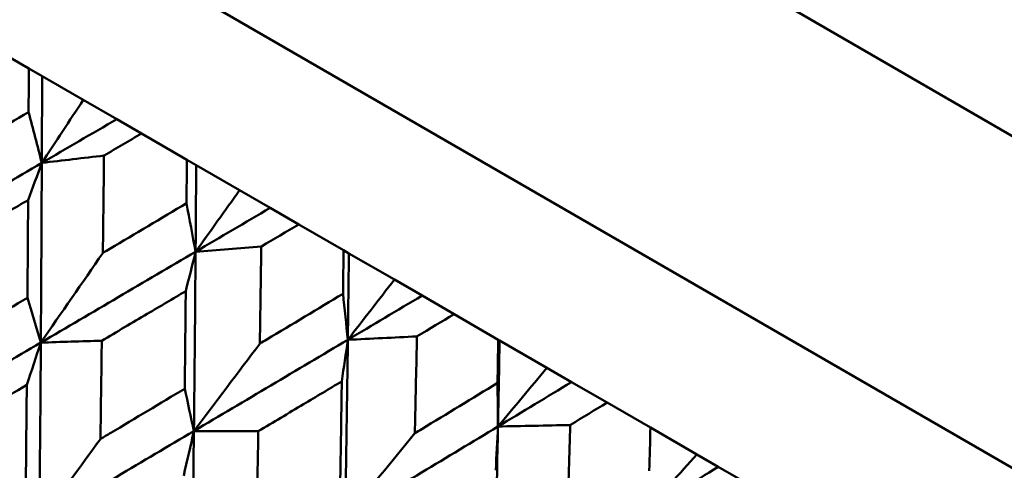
# Model space of a CAD drawing. Header units: millimetres. Extents: x 188 to 1913, y 148 to 2839.
# Tile 47 of 211: x 663.7 to 670.45, y 318.65 to 321.74. Entities that reach past the tile are written whole.
import ezdxf

# ---------------------------------------------------------------- set-up
doc = ezdxf.new("R2010")
doc.units = ezdxf.units.MM
doc.header["$LTSCALE"] = 10
doc.layers.add('Widoczne (ISO)', color=7, linetype='Continuous', lineweight=50)

msp = doc.modelspace()

# ---------------------------------------------------------------- linework, layer by layer
at = {"layer": 'Widoczne (ISO)'}
for p, q in [((647.5511, 334.1908), (680.4593, 315.1913)), ((647.4334, 331.9868), (678.6103, 313.9868)), ((663.7652, 321.4029), (663.4535, 321.5829)), ((663.7652, 321.4029), (663.8565, 321.3502)), ((663.8565, 321.3502), (664.1382, 321.1875)), ((664.1382, 321.1875), (664.3675, 321.0552)), ((664.3675, 321.0552), (664.5376, 320.957)), ((664.8475, 320.7781), (664.5376, 320.957)), ((664.8475, 320.7781), (664.9116, 320.741)), ((664.9116, 320.741), (665.2088, 320.5695)), ((665.2088, 320.5695), (665.4186, 320.4483)), ((665.4186, 320.4483), (665.6138, 320.3356)), ((665.9206, 320.1585), (665.6138, 320.3356)), ((665.9206, 320.1585), (665.9574, 320.1373)), ((665.9574, 320.1373), (666.2687, 319.9575)), ((666.2687, 319.9575), (666.4583, 319.8481)), ((666.4583, 319.8481), (666.6778, 319.7213)), ((666.9803, 319.5467), (666.6778, 319.7213)), ((666.9803, 319.5467), (666.9895, 319.5413)), ((666.9895, 319.5413), (667.3138, 319.3541)), ((667.3138, 319.3541), (667.4824, 319.2568)), ((667.4824, 319.2568), (667.7254, 319.1165)), ((668.0225, 318.945), (667.7254, 319.1165)), ((668.0225, 318.945), (668.3401, 318.7616)), ((668.3401, 318.7616), (668.487, 318.6768)), ((668.487, 318.6768), (668.7525, 318.5235))]:
    msp.add_line(p, q, dxfattribs=at)
msp.add_circle((644.0056, 290.0498), 50, dxfattribs=at)
for points, knots in [([(663.7638, 321.1043), (663.7638, 321.1049), (663.7638, 321.1056), (663.7643, 321.2051), (663.7648, 321.304), (663.7652, 321.4029)], [0.02951568, 0.02951568, 0.02951568, 0.02951568, 0.02969929, 0.02969929, 0.05939589, 0.05939589, 0.05939589, 0.05939589]), ([(663.1892, 320.7651), (663.2053, 320.7746), (663.2213, 320.7841), (663.4129, 320.8972), (663.5884, 321.0007), (663.7638, 321.1043)], [0.0853813, 0.0853813, 0.0853813, 0.0853813, 0.09097809, 0.09097809, 0.15214536, 0.15214536, 0.15214536, 0.15214536]), ([(664.5376, 320.957), (664.4524, 320.907), (664.3671, 320.8571), (664.2812, 320.8068), (664.2807, 320.8065), (664.2802, 320.8062)], [0, 0, 0, 0, 0.02969567, 0.02969567, 0.02988021, 0.02988021, 0.02988021, 0.02988021]), ([(664.2802, 320.8062), (664.278, 320.6027), (664.2756, 320.3993), (664.273, 320.1772), (664.2727, 320.1585), (664.2725, 320.1397)], [0.0297954, 0.0297954, 0.0297954, 0.0297954, 0.09092493, 0.09092493, 0.09655955, 0.09655955, 0.09655955, 0.09655955]), ([(664.8453, 320.48), (664.8453, 320.4806), (664.8453, 320.4812), (664.8461, 320.5805), (664.8468, 320.6793), (664.8475, 320.7781)], [0.02951568, 0.02951568, 0.02951568, 0.02951568, 0.02969929, 0.02969929, 0.05939589, 0.05939589, 0.05939589, 0.05939589]), ([(663.7605, 320.5019), (663.6722, 320.4503), (663.584, 320.3986), (663.3916, 320.2859), (663.2874, 320.2249), (663.1833, 320.164)], [0.03078053, 0.03078053, 0.03078053, 0.03078053, 0.06149921, 0.06149921, 0.09773041, 0.09773041, 0.09773041, 0.09773041]), ([(663.756, 319.8333), (663.7569, 319.9539), (663.7577, 320.0745), (663.7592, 320.2973), (663.7599, 320.3996), (663.7605, 320.5019)], [0.02528165, 0.02528165, 0.02528165, 0.02528165, 0.06150593, 0.06150593, 0.09223152, 0.09223152, 0.09223152, 0.09223152]), ([(664.2725, 320.1397), (664.2885, 320.1492), (664.3045, 320.1587), (664.4955, 320.2721), (664.6704, 320.376), (664.8453, 320.48)], [0.0853813, 0.0853813, 0.0853813, 0.0853813, 0.09097809, 0.09097809, 0.15214536, 0.15214536, 0.15214536, 0.15214536]), ([(665.6138, 320.3356), (665.5289, 320.2855), (665.444, 320.2353), (665.3586, 320.1848), (665.3581, 320.1845), (665.3575, 320.1842)], [0, 0, 0, 0, 0.02969567, 0.02969567, 0.02988021, 0.02988021, 0.02988021, 0.02988021]), ([(665.3575, 320.1842), (665.3545, 319.9812), (665.3514, 319.7782), (665.3478, 319.5566), (665.3475, 319.5379), (665.3472, 319.5192)], [0.0297954, 0.0297954, 0.0297954, 0.0297954, 0.09092493, 0.09092493, 0.09655955, 0.09655955, 0.09655955, 0.09655955]), ([(665.917, 319.8612), (665.917, 319.8618), (665.917, 319.8624), (665.9183, 319.9615), (665.9195, 320.06), (665.9206, 320.1585)], [0.02951568, 0.02951568, 0.02951568, 0.02951568, 0.02969929, 0.02969929, 0.05939589, 0.05939589, 0.05939589, 0.05939589]), ([(663.1762, 319.4898), (663.2, 319.5039), (663.2239, 319.5181), (663.4172, 319.6325), (663.5866, 319.7329), (663.756, 319.8333)], [0.0806421, 0.0806421, 0.0806421, 0.0806421, 0.08897282, 0.08897282, 0.14811965, 0.14811965, 0.14811965, 0.14811965]), ([(664.84, 319.8787), (664.7521, 319.8268), (664.6642, 319.7749), (664.4725, 319.6618), (664.3687, 319.6007), (664.2649, 319.5395)], [0.03078053, 0.03078053, 0.03078053, 0.03078053, 0.06149921, 0.06149921, 0.09773041, 0.09773041, 0.09773041, 0.09773041]), ([(664.8331, 319.2114), (664.8344, 319.3317), (664.8358, 319.4521), (664.8381, 319.6745), (664.8391, 319.7766), (664.84, 319.8787)], [0.02528165, 0.02528165, 0.02528165, 0.02528165, 0.06150593, 0.06150593, 0.09223152, 0.09223152, 0.09223152, 0.09223152]), ([(665.3472, 319.5192), (665.3631, 319.5288), (665.3791, 319.5383), (665.5691, 319.6523), (665.7431, 319.7567), (665.917, 319.8612)], [0.0853813, 0.0853813, 0.0853813, 0.0853813, 0.09097809, 0.09097809, 0.15214536, 0.15214536, 0.15214536, 0.15214536]), ([(666.6778, 319.7213), (666.5935, 319.6708), (666.5091, 319.6204), (666.4242, 319.5696), (666.4237, 319.5693), (666.4232, 319.5689)], [0, 0, 0, 0, 0.02969567, 0.02969567, 0.02988021, 0.02988021, 0.02988021, 0.02988021]), ([(666.4232, 319.5689), (666.4191, 319.3666), (666.4148, 319.1643), (666.4099, 318.9434), (666.4095, 318.9248), (666.4091, 318.9062)], [0.0297954, 0.0297954, 0.0297954, 0.0297954, 0.09092493, 0.09092493, 0.09655955, 0.09655955, 0.09655955, 0.09655955]), ([(664.2649, 319.5395), (664.2623, 319.3429), (664.2597, 319.1464), (664.2565, 318.9221), (664.2561, 318.8943), (664.2557, 318.8666)], [0.02983351, 0.02983351, 0.02983351, 0.02983351, 0.0889495, 0.0889495, 0.09731113, 0.09731113, 0.09731113, 0.09731113]), ([(666.9749, 319.2504), (666.9749, 319.251), (666.9749, 319.2516), (666.9768, 319.3504), (666.9786, 319.4485), (666.9803, 319.5467)], [0.02951568, 0.02951568, 0.02951568, 0.02951568, 0.02969929, 0.02969929, 0.05939589, 0.05939589, 0.05939589, 0.05939589]), ([(663.7512, 319.2367), (663.6735, 319.191), (663.5958, 319.1452), (663.4019, 319.0311), (663.2857, 318.9627), (663.1694, 318.8943)], [0.03448054, 0.03448054, 0.03448054, 0.03448054, 0.06157222, 0.06157222, 0.10209717, 0.10209717, 0.10209717, 0.10209717]), ([(663.7448, 318.5621), (663.7462, 318.6968), (663.7475, 318.8315), (663.7496, 319.0564), (663.7504, 319.1466), (663.7512, 319.2367)], [0.02104899, 0.02104899, 0.02104899, 0.02104899, 0.0615671, 0.0615671, 0.08866561, 0.08866561, 0.08866561, 0.08866561]), ([(665.9089, 319.2616), (665.8215, 319.2094), (665.734, 319.1572), (665.5434, 319.0435), (665.4402, 318.982), (665.337, 318.9205)], [0.03078053, 0.03078053, 0.03078053, 0.03078053, 0.06149921, 0.06149921, 0.09773041, 0.09773041, 0.09773041, 0.09773041]), ([(665.8984, 318.5964), (665.9004, 318.7163), (665.9024, 318.8363), (665.9058, 319.058), (665.9074, 319.1598), (665.9089, 319.2616)], [0.02528165, 0.02528165, 0.02528165, 0.02528165, 0.06150593, 0.06150593, 0.09223152, 0.09223152, 0.09223152, 0.09223152]), ([(666.4091, 318.9062), (666.4249, 318.9158), (666.4407, 318.9254), (666.6295, 319.0401), (666.8023, 319.1452), (666.9749, 319.2504)], [0.0853813, 0.0853813, 0.0853813, 0.0853813, 0.09097809, 0.09097809, 0.15214536, 0.15214536, 0.15214536, 0.15214536]), ([(664.2557, 318.8666), (664.2795, 318.8807), (664.3032, 318.8949), (664.4958, 319.0098), (664.6645, 319.1106), (664.8331, 319.2114)], [0.0806421, 0.0806421, 0.0806421, 0.0806421, 0.08897282, 0.08897282, 0.14811965, 0.14811965, 0.14811965, 0.14811965]), ([(667.7254, 319.1165), (667.6418, 319.0656), (667.5582, 319.0147), (667.474, 318.9635), (667.4735, 318.9632), (667.4729, 318.9629)], [0, 0, 0, 0, 0.02969567, 0.02969567, 0.02988021, 0.02988021, 0.02988021, 0.02988021]), ([(667.4729, 318.9629), (667.4674, 318.7613), (667.4616, 318.5599), (667.4551, 318.34), (667.4546, 318.3214), (667.454, 318.3029)], [0.0297954, 0.0297954, 0.0297954, 0.0297954, 0.09092493, 0.09092493, 0.09655955, 0.09655955, 0.09655955, 0.09655955]), ([(665.337, 318.9205), (665.3335, 318.7245), (665.3299, 318.5285), (665.3256, 318.3049), (665.3251, 318.2772), (665.3245, 318.2495)], [0.02983351, 0.02983351, 0.02983351, 0.02983351, 0.0889495, 0.0889495, 0.09731113, 0.09731113, 0.09731113, 0.09731113]), ([(668.0146, 318.6501), (668.0147, 318.6507), (668.0147, 318.6513), (668.0173, 318.7496), (668.0199, 318.8473), (668.0225, 318.945)], [0.02951568, 0.02951568, 0.02951568, 0.02951568, 0.02969929, 0.02969929, 0.05939589, 0.05939589, 0.05939589, 0.05939589])]:
    msp.add_open_spline(points, degree=3, knots=knots, dxfattribs=at)
for points in [[(663.8543, 320.7563), (663.8552, 320.9543), (663.8559, 321.1522), (663.8565, 321.3502)], [(664.1382, 321.1875), (664.0435, 321.0435), (663.9488, 320.8998), (663.8543, 320.7563)], [(663.8543, 320.7563), (663.8242, 320.8722), (663.794, 320.9883), (663.7638, 321.1043)], [(663.8543, 320.7563), (664.0254, 320.856), (664.1965, 320.9556), (664.3675, 321.0552)], [(663.8543, 320.7563), (663.9962, 320.7729), (664.1382, 320.7896), (664.2802, 320.8062)], [(662.7909, 320.137), (663.1455, 320.3435), (663.5, 320.55), (663.8543, 320.7563)], [(663.7605, 320.5019), (663.7918, 320.5868), (663.8231, 320.6716), (663.8543, 320.7563)], [(663.8476, 319.5269), (663.8503, 319.9366), (663.8526, 320.3464), (663.8543, 320.7563)], [(664.9075, 320.1483), (664.909, 320.3458), (664.9104, 320.5434), (664.9116, 320.741)], [(665.2088, 320.5695), (665.1083, 320.4288), (665.0078, 320.2884), (664.9075, 320.1483)], [(664.9075, 320.1483), (664.8868, 320.2588), (664.8661, 320.3693), (664.8453, 320.48)], [(664.9075, 320.1483), (665.0779, 320.2483), (665.2483, 320.3483), (665.4186, 320.4483)], [(664.9075, 320.1483), (665.0574, 320.1602), (665.2075, 320.1722), (665.3575, 320.1842)], [(663.8476, 319.5269), (664.2012, 319.734), (664.5545, 319.9411), (664.9075, 320.1483)], [(664.2725, 320.1397), (664.1306, 319.9348), (663.989, 319.7305), (663.8476, 319.5269)], [(664.84, 319.8787), (664.8626, 319.9686), (664.8851, 320.0585), (664.9075, 320.1483)], [(664.8959, 318.9217), (664.9004, 319.3303), (664.9043, 319.7392), (664.9075, 320.1483)], [(665.9502, 319.5462), (665.9528, 319.7432), (665.9552, 319.9402), (665.9574, 320.1373)], [(666.2687, 319.9575), (666.1625, 319.8201), (666.0563, 319.683), (665.9502, 319.5462)], [(663.8476, 319.5269), (663.8171, 319.629), (663.7865, 319.7311), (663.756, 319.8333)], [(665.9502, 319.5462), (665.9392, 319.6511), (665.9281, 319.7561), (665.917, 319.8612)], [(665.9502, 319.5462), (666.1197, 319.6468), (666.2891, 319.7474), (666.4583, 319.8481)], [(665.9502, 319.5462), (666.1078, 319.5538), (666.2655, 319.5614), (666.4232, 319.5689)], [(662.7849, 318.9051), (663.1393, 319.1123), (663.4936, 319.3196), (663.8476, 319.5269)], [(663.7512, 319.2367), (663.7834, 319.3336), (663.8155, 319.4303), (663.8476, 319.5269)], [(663.8378, 318.2972), (663.8415, 318.7069), (663.8448, 319.1168), (663.8476, 319.5269)], [(663.8476, 319.5269), (663.9866, 319.5311), (664.1258, 319.5353), (664.2649, 319.5395)], [(664.8959, 318.9217), (665.2478, 319.1297), (665.5993, 319.3379), (665.9502, 319.5462)], [(665.3472, 319.5192), (665.1966, 319.3194), (665.0461, 319.1202), (664.8959, 318.9217)], [(665.9089, 319.2616), (665.9227, 319.3566), (665.9365, 319.4514), (665.9502, 319.5462)], [(665.9317, 318.3236), (665.9387, 318.7308), (665.9449, 319.1384), (665.9502, 319.5462)], [(666.9784, 318.9526), (666.9823, 319.1488), (666.9861, 319.345), (666.9895, 319.5413)], [(667.3138, 319.3541), (667.202, 319.22), (667.0902, 319.0861), (666.9784, 318.9526)], [(666.9784, 318.9526), (666.9773, 319.0518), (666.9761, 319.1511), (666.9749, 319.2504)], [(666.9784, 318.9526), (667.1466, 319.054), (667.3146, 319.1554), (667.4824, 319.2568)], [(664.8959, 318.9217), (664.875, 319.0182), (664.8541, 319.1148), (664.8331, 319.2114)], [(665.9317, 318.3236), (666.2812, 318.5331), (666.6302, 318.7428), (666.9784, 318.9526)], [(666.9509, 317.7352), (666.9611, 318.1406), (666.9702, 318.5464), (666.9784, 318.9526)], [(666.9628, 318.6531), (666.9681, 318.753), (666.9733, 318.8529), (666.9784, 318.9526)], [(666.9784, 318.9526), (667.1432, 318.956), (667.308, 318.9594), (667.4729, 318.9629)], [(663.8378, 318.2972), (664.1908, 318.5052), (664.5436, 318.7134), (664.8959, 318.9217)], [(664.8259, 318.6162), (664.8493, 318.7182), (664.8726, 318.82), (664.8959, 318.9217)], [(664.8802, 317.6954), (664.8861, 318.1038), (664.8913, 318.5126), (664.8959, 318.9217)], [(664.8959, 318.9217), (665.0429, 318.9213), (665.1899, 318.9209), (665.337, 318.9205)], [(666.4091, 318.9062), (666.2499, 318.7113), (666.0907, 318.5171), (665.9317, 318.3236)], [(664.2557, 318.8666), (664.1162, 318.6762), (663.9769, 318.4864), (663.8378, 318.2972)], [(668.3401, 318.7616), (668.2227, 318.6307), (668.1053, 318.5), (667.988, 318.3697)], [(667.988, 318.3697), (668.1545, 318.472), (668.3209, 318.5744), (668.487, 318.6768)]]:
    msp.add_open_spline(points, degree=3, dxfattribs=at)

doc.saveas('drawing.dxf')
